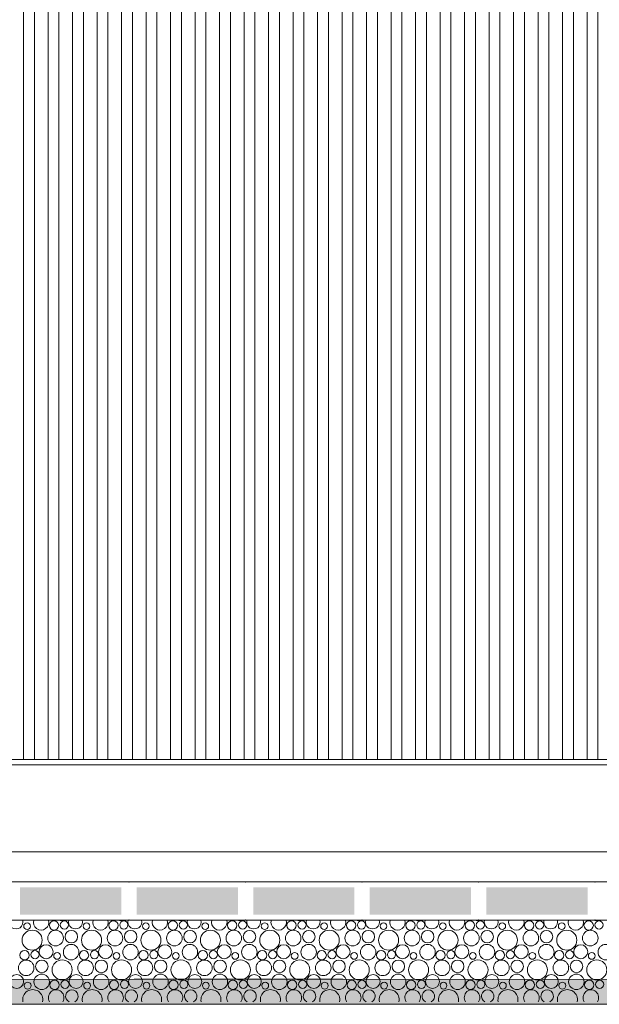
# Model space of a CAD drawing. Header units: millimetres. Extents: x -94601 to -15166, y -300 to 6935.
# Tile 61 of 97: x -45578 to -44513, y -300 to 1509. Entities that reach past the tile are written whole.
import ezdxf

# ---------------------------------------------------------------- set-up
doc = ezdxf.new("R2010")
doc.units = ezdxf.units.MM
doc.header["$MEASUREMENT"] = 0
for name, color, linetype in [('Métal _ Bardage.Charp_Couv_Bard_Métal', 7, 'Continuous'), ('Nouveau_Charpente _ Bardage.Charp_Couv_Zinc', 7, 'Continuous'), ('Nouveau_Terrain _ Original.Terrain', 7, 'Continuous'), ('Nouveau_VRD _ Voirie 3d.VRD', 7, 'Continuous')]:
    doc.layers.add(name, color=color, linetype=linetype)

# ---------------------------------------------------------------- blocks, each defined once
blk = doc.blocks.new('Élément de coupe_20')
at = {"layer": 'Métal _ Bardage.Charp_Couv_Bard_Métal', "color": 7, "linetype": 'Continuous', "lineweight": 15}
blk.add_line((-47841.3, 140), (-40185.3, 140), dxfattribs=at)
blk = doc.blocks.new('*X51')
at = {"layer": 'Nouveau_VRD _ Voirie 3d.VRD', "color": 33, "linetype": 'Continuous', "lineweight": 15, "true_color": 0xf48e54}
for centre, radius in [((-45564.3, -156.5), 6.2), ((-45514.8, -155.2), 8.58), ((-45495.7, -154.2), 7.52), ((-45455.2, -156.5), 6.2), ((-45405.7, -155.2), 8.58), ((-45386.5, -154.2), 7.52), ((-45346.1, -156.5), 6.2), ((-45296.6, -155.2), 8.58), ((-45277.4, -154.2), 7.52), ((-45237, -156.5), 6.2), ((-45187.5, -155.2), 8.58), ((-45168.3, -154.2), 7.52), ((-45127.9, -156.5), 6.2), ((-45078.4, -155.2), 8.58), ((-45059.2, -154.2), 7.52), ((-45018.8, -156.5), 6.2), ((-44969.2, -155.2), 8.58), ((-44950.1, -154.2), 7.52), ((-44909.7, -156.5), 6.2), ((-44860.1, -155.2), 8.58), ((-44841, -154.2), 7.52), ((-44800.6, -156.5), 6.2), ((-44751, -155.2), 8.58), ((-44731.9, -154.2), 7.52), ((-44691.5, -156.5), 6.2), ((-44641.9, -155.2), 8.58), ((-44622.8, -154.2), 7.52), ((-44582.3, -156.5), 6.2), ((-44532.8, -155.2), 8.58), ((-44513.7, -154.2), 7.52), ((-45555, -182.2), 18.4), ((-45511.9, -178.4), 14.3), ((-45483.1, -175.8), 11.5), ((-45445.9, -182.2), 18.4), ((-45402.8, -178.4), 14.3), ((-45374, -175.8), 11.5), ((-45336.8, -182.2), 18.4), ((-45293.7, -178.4), 14.3), ((-45264.9, -175.8), 11.5), ((-45227.6, -182.2), 18.4), ((-45184.6, -178.4), 14.3), ((-45155.8, -175.8), 11.5), ((-45118.5, -182.2), 18.4), ((-45075.5, -178.4), 14.3), ((-45046.7, -175.8), 11.5), ((-45009.4, -182.2), 18.4), ((-44966.3, -178.4), 14.3), ((-44937.5, -175.8), 11.5), ((-44900.3, -182.2), 18.4), ((-44857.2, -178.4), 14.3), ((-44828.4, -175.8), 11.5), ((-44791.2, -182.2), 18.4), ((-44748.1, -178.4), 14.3), ((-44719.3, -175.8), 11.5), ((-44682.1, -182.2), 18.4), ((-44639, -178.4), 14.3), ((-44610.2, -175.8), 11.5), ((-44573, -182.2), 18.4), ((-44529.9, -178.4), 14.3), ((-45529.4, -203.4), 12.8), ((-45483.4, -204.1), 14.2), ((-45420.3, -203.4), 12.8), ((-45374.3, -204.1), 14.2), ((-45311.2, -203.4), 12.8), ((-45265.2, -204.1), 14.2), ((-45202.1, -203.4), 12.8), ((-45156.1, -204.1), 14.2), ((-45093, -203.4), 12.8), ((-45047, -204.1), 14.2), ((-44983.9, -203.4), 12.8), ((-44937.8, -204.1), 14.2), ((-44874.8, -203.4), 12.8), ((-44828.7, -204.1), 14.2), ((-44765.7, -203.4), 12.8), ((-44719.6, -204.1), 14.2), ((-44656.6, -203.4), 12.8), ((-44610.5, -204.1), 14.2), ((-44547.4, -203.4), 12.8), ((-44501.4, -204.1), 14.2), ((-45568.8, -209.8), 8.58), ((-45549.7, -208.8), 7.52), ((-45509.2, -211.1), 6.2), ((-45459.7, -209.8), 8.58), ((-45440.5, -208.8), 7.52), ((-45400.1, -211.1), 6.2), ((-45350.6, -209.8), 8.58), ((-45331.4, -208.8), 7.52), ((-45291, -211.1), 6.2), ((-45241.5, -209.8), 8.58), ((-45222.3, -208.8), 7.52), ((-45181.9, -211.1), 6.2), ((-45132.4, -209.8), 8.58), ((-45113.2, -208.8), 7.52), ((-45072.8, -211.1), 6.2), ((-45023.2, -209.8), 8.58), ((-45004.1, -208.8), 7.52), ((-44963.7, -211.1), 6.2), ((-44914.1, -209.8), 8.58), ((-44895, -208.8), 7.52), ((-44854.6, -211.1), 6.2), ((-44805, -209.8), 8.58), ((-44785.9, -208.8), 7.52), ((-44745.5, -211.1), 6.2), ((-44695.9, -209.8), 8.58), ((-44676.8, -208.8), 7.52), ((-44636.3, -211.1), 6.2), ((-44586.8, -209.8), 8.58), ((-44567.7, -208.8), 7.52), ((-44527.2, -211.1), 6.2), ((-45565.9, -233), 14.3), ((-45537.1, -230.4), 11.5), ((-45499.9, -236.8), 18.4), ((-45456.8, -233), 14.3), ((-45428, -230.4), 11.5), ((-45390.8, -236.8), 18.4), ((-45347.7, -233), 14.3), ((-45318.9, -230.4), 11.5), ((-45281.6, -236.8), 18.4), ((-45238.6, -233), 14.3), ((-45209.8, -230.4), 11.5), ((-45172.5, -236.8), 18.4), ((-45129.5, -233), 14.3), ((-45100.7, -230.4), 11.5), ((-45063.4, -236.8), 18.4), ((-45020.3, -233), 14.3), ((-44991.5, -230.4), 11.5), ((-44954.3, -236.8), 18.4), ((-44911.2, -233), 14.3), ((-44882.4, -230.4), 11.5), ((-44845.2, -236.8), 18.4), ((-44802.1, -233), 14.3), ((-44773.3, -230.4), 11.5), ((-44736.1, -236.8), 18.4), ((-44693, -233), 14.3), ((-44664.2, -230.4), 11.5), ((-44627, -236.8), 18.4), ((-44583.9, -233), 14.3), ((-44555.1, -230.4), 11.5), ((-44517.9, -236.8), 18.4), ((-45583.4, -258), 12.8), ((-45537.4, -258.7), 14.2), ((-45474.3, -258), 12.8), ((-45428.3, -258.7), 14.2), ((-45365.2, -258), 12.8), ((-45319.2, -258.7), 14.2), ((-45256.1, -258), 12.8), ((-45210.1, -258.7), 14.2), ((-45147, -258), 12.8), ((-45101, -258.7), 14.2), ((-45037.9, -258), 12.8), ((-44991.8, -258.7), 14.2), ((-44928.8, -258), 12.8), ((-44882.7, -258.7), 14.2), ((-44819.7, -258), 12.8), ((-44773.6, -258.7), 14.2), ((-44710.6, -258), 12.8), ((-44664.5, -258.7), 14.2), ((-44601.4, -258), 12.8), ((-44555.4, -258.7), 14.2), ((-45563.2, -265.7), 6.2), ((-45513.7, -264.4), 8.58), ((-45494.5, -263.4), 7.52), ((-45454.1, -265.7), 6.2), ((-45404.6, -264.4), 8.58), ((-45385.4, -263.4), 7.52), ((-45345, -265.7), 6.2), ((-45295.5, -264.4), 8.58), ((-45276.3, -263.4), 7.52), ((-45235.9, -265.7), 6.2), ((-45186.4, -264.4), 8.58), ((-45167.2, -263.4), 7.52), ((-45126.8, -265.7), 6.2), ((-45077.2, -264.4), 8.58), ((-45058.1, -263.4), 7.52), ((-45017.7, -265.7), 6.2), ((-44968.1, -264.4), 8.58), ((-44949, -263.4), 7.52), ((-44908.6, -265.7), 6.2), ((-44859, -264.4), 8.58), ((-44839.9, -263.4), 7.52), ((-44799.5, -265.7), 6.2), ((-44749.9, -264.4), 8.58), ((-44730.8, -263.4), 7.52), ((-44690.3, -265.7), 6.2), ((-44640.8, -264.4), 8.58), ((-44621.7, -263.4), 7.52), ((-44581.2, -265.7), 6.2), ((-44531.7, -264.4), 8.58), ((-44512.5, -263.4), 7.52)]:
    blk.add_circle(centre, radius, dxfattribs=at)
for centre, radius, start, end in [((-45584.6, -148.8), 12.8, 163.5489, 16.4511), ((-45538.5, -149.5), 14.2, 162.5101, 17.4899), ((-45501, -127.6), 18.4, 254.0928, 285.9072), ((-45475.4, -148.8), 12.8, 163.5489, 16.4511), ((-45429.4, -149.5), 14.2, 162.5101, 17.4899), ((-45391.9, -127.6), 18.4, 254.0928, 285.9072), ((-45366.3, -148.8), 12.8, 163.5489, 16.4511), ((-45320.3, -149.5), 14.2, 162.5101, 17.4899), ((-45282.8, -127.6), 18.4, 254.0928, 285.9072), ((-45257.2, -148.8), 12.8, 163.5489, 16.4511), ((-45211.2, -149.5), 14.2, 162.5101, 17.4899), ((-45173.6, -127.6), 18.4, 254.0928, 285.9072), ((-45148.1, -148.8), 12.8, 163.5489, 16.4511), ((-45102.1, -149.5), 14.2, 162.5101, 17.4899), ((-45064.5, -127.6), 18.4, 254.0928, 285.9072), ((-45039, -148.8), 12.8, 163.5489, 16.4511), ((-44993, -149.5), 14.2, 162.5101, 17.4899), ((-44955.4, -127.6), 18.4, 254.0928, 285.9072), ((-44929.9, -148.8), 12.8, 163.5489, 16.4511), ((-44883.8, -149.5), 14.2, 162.5101, 17.4899), ((-44846.3, -127.6), 18.4, 254.0928, 285.9072), ((-44820.8, -148.8), 12.8, 163.5489, 16.4511), ((-44774.7, -149.5), 14.2, 162.5101, 17.4899), ((-44737.2, -127.6), 18.4, 254.0928, 285.9072), ((-44711.7, -148.8), 12.8, 163.5489, 16.4511), ((-44665.6, -149.5), 14.2, 162.5101, 17.4899), ((-44628.1, -127.6), 18.4, 254.0928, 285.9072), ((-44602.6, -148.8), 12.8, 163.5489, 16.4511), ((-44556.5, -149.5), 14.2, 162.5101, 17.4899), ((-44519, -127.6), 18.4, 254.0928, 285.9072), ((-45553.9, -291.4), 18.4, 347.7576, 192.2424), ((-45510.8, -287.6), 14.3, 327.777, 212.223), ((-45482, -285), 11.5, 296.7325, 243.2675), ((-45444.8, -291.4), 18.4, 347.7576, 192.2424), ((-45401.7, -287.6), 14.3, 327.777, 212.223), ((-45372.9, -285), 11.5, 296.7325, 243.2675), ((-45335.6, -291.4), 18.4, 347.7576, 192.2424), ((-45292.6, -287.6), 14.3, 327.777, 212.223), ((-45263.8, -285), 11.5, 296.7325, 243.2675), ((-45226.5, -291.4), 18.4, 347.7576, 192.2424), ((-45183.5, -287.6), 14.3, 327.777, 212.223), ((-45154.7, -285), 11.5, 296.7325, 243.2675), ((-45117.4, -291.4), 18.4, 347.7576, 192.2424), ((-45074.3, -287.6), 14.3, 327.777, 212.223), ((-45045.5, -285), 11.5, 296.7325, 243.2675), ((-45008.3, -291.4), 18.4, 347.7576, 192.2424), ((-44965.2, -287.6), 14.3, 327.777, 212.223), ((-44936.4, -285), 11.5, 296.7325, 243.2675), ((-44899.2, -291.4), 18.4, 347.7576, 192.2424), ((-44856.1, -287.6), 14.3, 327.777, 212.223), ((-44827.3, -285), 11.5, 296.7325, 243.2675), ((-44790.1, -291.4), 18.4, 347.7576, 192.2424), ((-44747, -287.6), 14.3, 327.777, 212.223), ((-44718.2, -285), 11.5, 296.7325, 243.2675), ((-44681, -291.4), 18.4, 347.7576, 192.2424), ((-44637.9, -287.6), 14.3, 327.777, 212.223), ((-44609.1, -285), 11.5, 296.7325, 243.2675), ((-44571.9, -291.4), 18.4, 347.7576, 192.2424), ((-44528.8, -287.6), 14.3, 327.777, 212.223)]:
    blk.add_arc(centre, radius, start, end, dxfattribs=at)
blk = doc.blocks.new('*X52')
at = {"layer": 'Nouveau_VRD _ Voirie 3d.VRD', "linetype": 'Continuous', "lineweight": 15, "true_color": 0xb5b5b5}
for points in [[(-45577.1, -85.2), (-45577.1, -135.2), (-45391.1, -135.2), (-45391.1, -85.2)], [(-45363.1, -85.2), (-45363.1, -135.2), (-45177, -135.2), (-45177, -85.2)], [(-45149, -85.2), (-45149, -135.2), (-44963, -135.2), (-44963, -85.2)], [(-44935, -85.2), (-44935, -135.2), (-44748.9, -135.2), (-44748.9, -85.2)], [(-44720.9, -85.2), (-44720.9, -135.2), (-44534.9, -135.2), (-44534.9, -85.2)]]:
    blk.add_hatch(color=253, dxfattribs=at).paths.add_polyline_path(points)
at = {"layer": 'Nouveau_VRD _ Voirie 3d.VRD', "color": 253, "linetype": 'Continuous', "lineweight": 15, "true_color": 0xb5b5b5}
for p in [(-45377.1, -75.2), (-45163, -75.2), (-44949, -75.2), (-44734.9, -75.2), (-44520.9, -75.2), (-45377.1, -145.2), (-45163, -145.2), (-44949, -145.2), (-44734.9, -145.2), (-44520.9, -145.2)]:
    blk.add_point(p, dxfattribs=at)
blk = doc.blocks.new('Élément de coupe_40')
at = {"layer": 'Nouveau_VRD _ Voirie 3d.VRD', "color": 251, "linetype": 'Continuous', "lineweight": 15, "true_color": 0x6a6a6a}
blk.add_line((-36763.6, -20), (-82142.3, -20), dxfattribs=at)
at = {"layer": 'Nouveau_VRD _ Voirie 3d.VRD', "color": 7, "linetype": 'Continuous', "lineweight": 15}
for p, q in [((-37013, -75.2), (-81749.3, -75.2)), ((-37013, -145.2), (-81749.3, -145.2))]:
    blk.add_line(p, q, dxfattribs=at)
at = {"layer": 'Nouveau_VRD _ Voirie 3d.VRD', "lineweight": 0}
for name in ['*X52', '*X51']:
    blk.add_blockref(name, (0, 0), dxfattribs=at)
blk = doc.blocks.new('Élément de coupe_152')
at = {"layer": 'Nouveau_Terrain _ Original.Terrain', "linetype": 'Continuous', "lineweight": 15, "true_color": 0xf48e54}
h = blk.add_hatch(dxfattribs=at)
h.set_pattern_fill('Terre', color=33, style=0, pattern_type=2)
h.set_pattern_definition([(45, (0, 0), (-137.8858, 137.8858), []), (45, (-45.96, 45.96), (-275.7716, 275.7716), []), (45, (-91.92, 91.92), (-275.7716, 275.7716), []), (135, (-137.886, 137.886), (45.96194, 45.96194), [195, -195])])
h.paths.add_polyline_path([(-24599, -287.5), (-26213.3, -282.5), (-27475.8, -278.6), (-28431.2, -275.7), (-29150.2, -273.4), (-29692.4, -271.7), (-34914.2, -260.4), (-35607.8, -259.7), (-36383.2, -258.8), (-37203.7, -257.9), (-38035.6, -256.8), (-38848.8, -255.8), (-39617.3, -254.7), (-39814.4, -254.8), (-40203.4, -255.2), (-40585.7, -255.6), (-41317.6, -254.5), (-41705.6, -254.9), (-42360.6, -253.9), (-42753.4, -254.3), (-43138.8, -254.7), (-43713.8, -253.7), (-44102.8, -254.2), (-44484, -254.6), (-44984.4, -253.7), (-45367.9, -254.1), (-45743.3, -254.6), (-64584.6, -300), (-20478, -300), (-22586.9, -293.6)])
at = {"layer": 'Nouveau_Terrain _ Original.Terrain', "color": 7, "linetype": 'Continuous', "lineweight": 15}
blk.add_line((-20478, -300), (-64584.6, -300), dxfattribs=at)
at = {"layer": 'Nouveau_Terrain _ Original.Terrain', "color": 7, "linetype": 'Continuous', "lineweight": 15, "flags": 128}
blk.add_lwpolyline([(-35607.8, -259.7), (-36383.2, -258.8), (-37203.7, -257.9), (-38035.6, -256.8), (-38848.8, -255.8), (-39617.3, -254.7), (-39814.4, -254.8), (-40203.4, -255.2), (-40585.7, -255.6), (-41317.6, -254.5), (-41705.6, -254.9), (-42360.6, -253.9), (-42753.4, -254.3), (-43138.8, -254.7), (-43713.8, -253.7), (-44102.8, -254.2), (-44484, -254.6), (-44984.4, -253.7), (-45367.9, -254.1), (-45743.3, -254.6), (-64584.6, -300)], dxfattribs=at)
blk = doc.blocks.new('Élément de coupe_748')
at = {"layer": 'Nouveau_Charpente _ Bardage.Charp_Couv_Zinc', "color": 33, "linetype": 'Continuous', "lineweight": 15, "true_color": 0xc1976c}
for p, q in [((-45325.8, 150), (-45325.8, 3150)), ((-45300.8, 3150), (-45300.8, 150)), ((-45300.8, 150), (-45325.8, 150))]:
    blk.add_line(p, q, dxfattribs=at)
blk = doc.blocks.new('Élément de coupe_749')
at = {"layer": 'Nouveau_Charpente _ Bardage.Charp_Couv_Zinc', "color": 15, "linetype": 'Continuous', "lineweight": 15}
blk.add_line((-45325.8, 150), (-45345.8, 150), dxfattribs=at)
blk = doc.blocks.new('Élément de coupe_853')
at = {"layer": 'Nouveau_Charpente _ Bardage.Charp_Couv_Zinc', "color": 33, "linetype": 'Continuous', "lineweight": 15, "true_color": 0xc1976c}
for p, q in [((-45570.8, 3150), (-45570.8, 150)), ((-45570.8, 150), (-45595.8, 150))]:
    blk.add_line(p, q, dxfattribs=at)
blk = doc.blocks.new('Élément de coupe_854')
at = {"layer": 'Nouveau_Charpente _ Bardage.Charp_Couv_Zinc', "color": 15, "linetype": 'Continuous', "lineweight": 15}
blk.add_line((-45550.8, 150), (-45570.8, 150), dxfattribs=at)
blk = doc.blocks.new('Élément de coupe_855')
at = {"layer": 'Nouveau_Charpente _ Bardage.Charp_Couv_Zinc', "color": 33, "linetype": 'Continuous', "lineweight": 15, "true_color": 0xc1976c}
for p, q in [((-45550.8, 150), (-45550.8, 3150)), ((-45525.8, 3150), (-45525.8, 150)), ((-45525.8, 150), (-45550.8, 150))]:
    blk.add_line(p, q, dxfattribs=at)
blk = doc.blocks.new('Élément de coupe_856')
at = {"layer": 'Nouveau_Charpente _ Bardage.Charp_Couv_Zinc', "color": 15, "linetype": 'Continuous', "lineweight": 15}
blk.add_line((-45505.8, 150), (-45525.8, 150), dxfattribs=at)
blk = doc.blocks.new('Élément de coupe_857')
at = {"layer": 'Nouveau_Charpente _ Bardage.Charp_Couv_Zinc', "color": 33, "linetype": 'Continuous', "lineweight": 15, "true_color": 0xc1976c}
for p, q in [((-45505.8, 150), (-45505.8, 3150)), ((-45480.8, 3150), (-45480.8, 150)), ((-45480.8, 150), (-45505.8, 150))]:
    blk.add_line(p, q, dxfattribs=at)
blk = doc.blocks.new('Élément de coupe_858')
at = {"layer": 'Nouveau_Charpente _ Bardage.Charp_Couv_Zinc', "color": 15, "linetype": 'Continuous', "lineweight": 15}
blk.add_line((-45460.8, 150), (-45480.8, 150), dxfattribs=at)
blk = doc.blocks.new('Élément de coupe_859')
at = {"layer": 'Nouveau_Charpente _ Bardage.Charp_Couv_Zinc', "color": 33, "linetype": 'Continuous', "lineweight": 15, "true_color": 0xc1976c}
for p, q in [((-45460.8, 150), (-45460.8, 3150)), ((-45435.8, 3150), (-45435.8, 150)), ((-45435.8, 150), (-45460.8, 150))]:
    blk.add_line(p, q, dxfattribs=at)
blk = doc.blocks.new('Élément de coupe_860')
at = {"layer": 'Nouveau_Charpente _ Bardage.Charp_Couv_Zinc', "color": 15, "linetype": 'Continuous', "lineweight": 15}
blk.add_line((-45415.8, 150), (-45435.8, 150), dxfattribs=at)
blk = doc.blocks.new('Élément de coupe_861')
at = {"layer": 'Nouveau_Charpente _ Bardage.Charp_Couv_Zinc', "color": 33, "linetype": 'Continuous', "lineweight": 15, "true_color": 0xc1976c}
for p, q in [((-45415.8, 150), (-45415.8, 3150)), ((-45390.8, 3150), (-45390.8, 150)), ((-45390.8, 150), (-45415.8, 150))]:
    blk.add_line(p, q, dxfattribs=at)
blk = doc.blocks.new('Élément de coupe_862')
at = {"layer": 'Nouveau_Charpente _ Bardage.Charp_Couv_Zinc', "color": 15, "linetype": 'Continuous', "lineweight": 15}
blk.add_line((-45370.8, 150), (-45390.8, 150), dxfattribs=at)
blk = doc.blocks.new('Élément de coupe_863')
at = {"layer": 'Nouveau_Charpente _ Bardage.Charp_Couv_Zinc', "color": 33, "linetype": 'Continuous', "lineweight": 15, "true_color": 0xc1976c}
for p, q in [((-45370.8, 150), (-45370.8, 3150)), ((-45345.8, 3150), (-45345.8, 150)), ((-45345.8, 150), (-45370.8, 150))]:
    blk.add_line(p, q, dxfattribs=at)
blk = doc.blocks.new('Élément de coupe_864')
at = {"layer": 'Nouveau_Charpente _ Bardage.Charp_Couv_Zinc', "color": 15, "linetype": 'Continuous', "lineweight": 15}
blk.add_line((-45280.8, 150), (-45300.8, 150), dxfattribs=at)
blk = doc.blocks.new('Élément de coupe_865')
at = {"layer": 'Nouveau_Charpente _ Bardage.Charp_Couv_Zinc', "color": 33, "linetype": 'Continuous', "lineweight": 15, "true_color": 0xc1976c}
for p, q in [((-45280.8, 150), (-45280.8, 3150)), ((-45255.8, 3150), (-45255.8, 150)), ((-45255.8, 150), (-45280.8, 150))]:
    blk.add_line(p, q, dxfattribs=at)
blk = doc.blocks.new('Élément de coupe_866')
at = {"layer": 'Nouveau_Charpente _ Bardage.Charp_Couv_Zinc', "color": 15, "linetype": 'Continuous', "lineweight": 15}
blk.add_line((-45235.8, 150), (-45255.8, 150), dxfattribs=at)
blk = doc.blocks.new('Élément de coupe_867')
at = {"layer": 'Nouveau_Charpente _ Bardage.Charp_Couv_Zinc', "color": 33, "linetype": 'Continuous', "lineweight": 15, "true_color": 0xc1976c}
for p, q in [((-45235.8, 150), (-45235.8, 3150)), ((-45210.8, 3150), (-45210.8, 150)), ((-45210.8, 150), (-45235.8, 150))]:
    blk.add_line(p, q, dxfattribs=at)
blk = doc.blocks.new('Élément de coupe_868')
at = {"layer": 'Nouveau_Charpente _ Bardage.Charp_Couv_Zinc', "color": 15, "linetype": 'Continuous', "lineweight": 15}
blk.add_line((-45190.8, 150), (-45210.8, 150), dxfattribs=at)
blk = doc.blocks.new('Élément de coupe_869')
at = {"layer": 'Nouveau_Charpente _ Bardage.Charp_Couv_Zinc', "color": 33, "linetype": 'Continuous', "lineweight": 15, "true_color": 0xc1976c}
for p, q in [((-45190.8, 150), (-45190.8, 3150)), ((-45165.8, 3150), (-45165.8, 150)), ((-45165.8, 150), (-45190.8, 150))]:
    blk.add_line(p, q, dxfattribs=at)
blk = doc.blocks.new('Élément de coupe_870')
at = {"layer": 'Nouveau_Charpente _ Bardage.Charp_Couv_Zinc', "color": 15, "linetype": 'Continuous', "lineweight": 15}
blk.add_line((-45145.8, 150), (-45165.8, 150), dxfattribs=at)
blk = doc.blocks.new('Élément de coupe_871')
at = {"layer": 'Nouveau_Charpente _ Bardage.Charp_Couv_Zinc', "color": 33, "linetype": 'Continuous', "lineweight": 15, "true_color": 0xc1976c}
for p, q in [((-45145.8, 150), (-45145.8, 3150)), ((-45120.8, 3150), (-45120.8, 150)), ((-45120.8, 150), (-45145.8, 150))]:
    blk.add_line(p, q, dxfattribs=at)
blk = doc.blocks.new('Élément de coupe_872')
at = {"layer": 'Nouveau_Charpente _ Bardage.Charp_Couv_Zinc', "color": 15, "linetype": 'Continuous', "lineweight": 15}
blk.add_line((-45100.8, 150), (-45120.8, 150), dxfattribs=at)
blk = doc.blocks.new('Élément de coupe_873')
at = {"layer": 'Nouveau_Charpente _ Bardage.Charp_Couv_Zinc', "color": 33, "linetype": 'Continuous', "lineweight": 15, "true_color": 0xc1976c}
for p, q in [((-45100.8, 150), (-45100.8, 3150)), ((-45075.8, 3150), (-45075.8, 150)), ((-45075.8, 150), (-45100.8, 150))]:
    blk.add_line(p, q, dxfattribs=at)
blk = doc.blocks.new('Élément de coupe_874')
at = {"layer": 'Nouveau_Charpente _ Bardage.Charp_Couv_Zinc', "color": 15, "linetype": 'Continuous', "lineweight": 15}
blk.add_line((-45055.8, 150), (-45075.8, 150), dxfattribs=at)
blk = doc.blocks.new('Élément de coupe_882')
at = {"layer": 'Nouveau_Charpente _ Bardage.Charp_Couv_Zinc', "color": 33, "linetype": 'Continuous', "lineweight": 15, "true_color": 0xc1976c}
for p, q in [((-45055.8, 150), (-45055.8, 3150)), ((-45030.8, 3150), (-45030.8, 150)), ((-45030.8, 150), (-45055.8, 150))]:
    blk.add_line(p, q, dxfattribs=at)
blk = doc.blocks.new('Élément de coupe_884')
at = {"layer": 'Nouveau_Charpente _ Bardage.Charp_Couv_Zinc', "color": 15, "linetype": 'Continuous', "lineweight": 15}
blk.add_line((-45010.8, 150), (-45030.8, 150), dxfattribs=at)
blk = doc.blocks.new('Élément de coupe_886')
at = {"layer": 'Nouveau_Charpente _ Bardage.Charp_Couv_Zinc', "color": 33, "linetype": 'Continuous', "lineweight": 15, "true_color": 0xc1976c}
for p, q in [((-45010.8, 150), (-45010.8, 3150)), ((-44985.8, 3150), (-44985.8, 150)), ((-44985.8, 150), (-45010.8, 150))]:
    blk.add_line(p, q, dxfattribs=at)
blk = doc.blocks.new('Élément de coupe_888')
at = {"layer": 'Nouveau_Charpente _ Bardage.Charp_Couv_Zinc', "color": 15, "linetype": 'Continuous', "lineweight": 15}
blk.add_line((-44965.8, 150), (-44985.8, 150), dxfattribs=at)
blk = doc.blocks.new('Élément de coupe_890')
at = {"layer": 'Nouveau_Charpente _ Bardage.Charp_Couv_Zinc', "color": 33, "linetype": 'Continuous', "lineweight": 15, "true_color": 0xc1976c}
for p, q in [((-44965.8, 150), (-44965.8, 3150)), ((-44940.8, 3150), (-44940.8, 150)), ((-44940.8, 150), (-44965.8, 150))]:
    blk.add_line(p, q, dxfattribs=at)
blk = doc.blocks.new('Élément de coupe_892')
at = {"layer": 'Nouveau_Charpente _ Bardage.Charp_Couv_Zinc', "color": 15, "linetype": 'Continuous', "lineweight": 15}
blk.add_line((-44920.8, 150), (-44940.8, 150), dxfattribs=at)
blk = doc.blocks.new('Élément de coupe_894')
at = {"layer": 'Nouveau_Charpente _ Bardage.Charp_Couv_Zinc', "color": 33, "linetype": 'Continuous', "lineweight": 15, "true_color": 0xc1976c}
for p, q in [((-44920.8, 150), (-44920.8, 3150)), ((-44895.8, 3150), (-44895.8, 150)), ((-44895.8, 150), (-44920.8, 150))]:
    blk.add_line(p, q, dxfattribs=at)
blk = doc.blocks.new('Élément de coupe_896')
at = {"layer": 'Nouveau_Charpente _ Bardage.Charp_Couv_Zinc', "color": 15, "linetype": 'Continuous', "lineweight": 15}
blk.add_line((-44875.8, 150), (-44895.8, 150), dxfattribs=at)
blk = doc.blocks.new('Élément de coupe_898')
at = {"layer": 'Nouveau_Charpente _ Bardage.Charp_Couv_Zinc', "color": 33, "linetype": 'Continuous', "lineweight": 15, "true_color": 0xc1976c}
for p, q in [((-44875.8, 150), (-44875.8, 3150)), ((-44850.8, 3150), (-44850.8, 150)), ((-44850.8, 150), (-44875.8, 150))]:
    blk.add_line(p, q, dxfattribs=at)
blk = doc.blocks.new('Élément de coupe_900')
at = {"layer": 'Nouveau_Charpente _ Bardage.Charp_Couv_Zinc', "color": 15, "linetype": 'Continuous', "lineweight": 15}
blk.add_line((-44830.8, 150), (-44850.8, 150), dxfattribs=at)
blk = doc.blocks.new('Élément de coupe_902')
at = {"layer": 'Nouveau_Charpente _ Bardage.Charp_Couv_Zinc', "color": 33, "linetype": 'Continuous', "lineweight": 15, "true_color": 0xc1976c}
for p, q in [((-44830.8, 150), (-44830.8, 3150)), ((-44805.8, 3150), (-44805.8, 150)), ((-44805.8, 150), (-44830.8, 150))]:
    blk.add_line(p, q, dxfattribs=at)
blk = doc.blocks.new('Élément de coupe_904')
at = {"layer": 'Nouveau_Charpente _ Bardage.Charp_Couv_Zinc', "color": 15, "linetype": 'Continuous', "lineweight": 15}
blk.add_line((-44785.8, 150), (-44805.8, 150), dxfattribs=at)
blk = doc.blocks.new('Élément de coupe_906')
at = {"layer": 'Nouveau_Charpente _ Bardage.Charp_Couv_Zinc', "color": 33, "linetype": 'Continuous', "lineweight": 15, "true_color": 0xc1976c}
for p, q in [((-44785.8, 150), (-44785.8, 3150)), ((-44760.8, 3150), (-44760.8, 150)), ((-44760.8, 150), (-44785.8, 150))]:
    blk.add_line(p, q, dxfattribs=at)
blk = doc.blocks.new('Élément de coupe_908')
at = {"layer": 'Nouveau_Charpente _ Bardage.Charp_Couv_Zinc', "color": 15, "linetype": 'Continuous', "lineweight": 15}
blk.add_line((-44740.8, 150), (-44760.8, 150), dxfattribs=at)
blk = doc.blocks.new('Élément de coupe_910')
at = {"layer": 'Nouveau_Charpente _ Bardage.Charp_Couv_Zinc', "color": 33, "linetype": 'Continuous', "lineweight": 15, "true_color": 0xc1976c}
for p, q in [((-44740.8, 150), (-44740.8, 3150)), ((-44715.8, 3150), (-44715.8, 150)), ((-44715.8, 150), (-44740.8, 150))]:
    blk.add_line(p, q, dxfattribs=at)
blk = doc.blocks.new('Élément de coupe_912')
at = {"layer": 'Nouveau_Charpente _ Bardage.Charp_Couv_Zinc', "color": 15, "linetype": 'Continuous', "lineweight": 15}
blk.add_line((-44695.8, 150), (-44715.8, 150), dxfattribs=at)
blk = doc.blocks.new('Élément de coupe_914')
at = {"layer": 'Nouveau_Charpente _ Bardage.Charp_Couv_Zinc', "color": 33, "linetype": 'Continuous', "lineweight": 15, "true_color": 0xc1976c}
for p, q in [((-44695.8, 150), (-44695.8, 3150)), ((-44670.8, 3150), (-44670.8, 150)), ((-44670.8, 150), (-44695.8, 150))]:
    blk.add_line(p, q, dxfattribs=at)
blk = doc.blocks.new('Élément de coupe_916')
at = {"layer": 'Nouveau_Charpente _ Bardage.Charp_Couv_Zinc', "color": 15, "linetype": 'Continuous', "lineweight": 15}
blk.add_line((-44650.8, 150), (-44670.8, 150), dxfattribs=at)
blk = doc.blocks.new('Élément de coupe_918')
at = {"layer": 'Nouveau_Charpente _ Bardage.Charp_Couv_Zinc', "color": 33, "linetype": 'Continuous', "lineweight": 15, "true_color": 0xc1976c}
for p, q in [((-44650.8, 150), (-44650.8, 3150)), ((-44625.8, 3150), (-44625.8, 150)), ((-44625.8, 150), (-44650.8, 150))]:
    blk.add_line(p, q, dxfattribs=at)
blk = doc.blocks.new('Élément de coupe_920')
at = {"layer": 'Nouveau_Charpente _ Bardage.Charp_Couv_Zinc', "color": 15, "linetype": 'Continuous', "lineweight": 15}
blk.add_line((-44605.8, 150), (-44625.8, 150), dxfattribs=at)
blk = doc.blocks.new('Élément de coupe_922')
at = {"layer": 'Nouveau_Charpente _ Bardage.Charp_Couv_Zinc', "color": 33, "linetype": 'Continuous', "lineweight": 15, "true_color": 0xc1976c}
for p, q in [((-44605.8, 150), (-44605.8, 3150)), ((-44580.8, 3150), (-44580.8, 150)), ((-44580.8, 150), (-44605.8, 150))]:
    blk.add_line(p, q, dxfattribs=at)
blk = doc.blocks.new('Élément de coupe_924')
at = {"layer": 'Nouveau_Charpente _ Bardage.Charp_Couv_Zinc', "color": 15, "linetype": 'Continuous', "lineweight": 15}
blk.add_line((-44560.8, 150), (-44580.8, 150), dxfattribs=at)
blk = doc.blocks.new('Élément de coupe_926')
at = {"layer": 'Nouveau_Charpente _ Bardage.Charp_Couv_Zinc', "color": 33, "linetype": 'Continuous', "lineweight": 15, "true_color": 0xc1976c}
for p, q in [((-44560.8, 150), (-44560.8, 3150)), ((-44535.8, 3150), (-44535.8, 150)), ((-44535.8, 150), (-44560.8, 150))]:
    blk.add_line(p, q, dxfattribs=at)
blk = doc.blocks.new('Élément de coupe_928')
at = {"layer": 'Nouveau_Charpente _ Bardage.Charp_Couv_Zinc', "color": 15, "linetype": 'Continuous', "lineweight": 15}
blk.add_line((-44515.8, 150), (-44535.8, 150), dxfattribs=at)
blk = doc.blocks.new('Élément de coupe_930')
at = {"layer": 'Nouveau_Charpente _ Bardage.Charp_Couv_Zinc', "color": 33, "linetype": 'Continuous', "lineweight": 15, "true_color": 0xc1976c}
for p, q in [((-44515.8, 150), (-44515.8, 3150)), ((-44490.8, 150), (-44515.8, 150))]:
    blk.add_line(p, q, dxfattribs=at)

msp = doc.modelspace()

# ---------------------------------------------------------------- block references
at = {"layer": 'Métal _ Bardage.Charp_Couv_Bard_Métal', "lineweight": 0}
msp.add_blockref('Élément de coupe_20', (0, 0), dxfattribs=at)
at = {"layer": 'Nouveau_Charpente _ Bardage.Charp_Couv_Zinc', "lineweight": 0}
for name in ['Élément de coupe_853', 'Élément de coupe_854', 'Élément de coupe_855', 'Élément de coupe_856', 'Élément de coupe_857', 'Élément de coupe_858', 'Élément de coupe_859', 'Élément de coupe_860', 'Élément de coupe_861', 'Élément de coupe_862', 'Élément de coupe_863', 'Élément de coupe_749', 'Élément de coupe_748', 'Élément de coupe_864', 'Élément de coupe_865', 'Élément de coupe_866', 'Élément de coupe_867', 'Élément de coupe_868', 'Élément de coupe_869', 'Élément de coupe_870', 'Élément de coupe_871', 'Élément de coupe_872', 'Élément de coupe_873', 'Élément de coupe_874', 'Élément de coupe_882', 'Élément de coupe_884', 'Élément de coupe_886', 'Élément de coupe_888', 'Élément de coupe_890', 'Élément de coupe_892', 'Élément de coupe_894', 'Élément de coupe_896', 'Élément de coupe_898', 'Élément de coupe_900', 'Élément de coupe_902', 'Élément de coupe_904', 'Élément de coupe_906', 'Élément de coupe_908', 'Élément de coupe_910', 'Élément de coupe_912', 'Élément de coupe_914', 'Élément de coupe_916', 'Élément de coupe_918', 'Élément de coupe_920', 'Élément de coupe_922', 'Élément de coupe_924', 'Élément de coupe_926', 'Élément de coupe_928', 'Élément de coupe_930']:
    msp.add_blockref(name, (0, 0), dxfattribs=at)
at = {"layer": 'Nouveau_Terrain _ Original.Terrain', "lineweight": 0}
msp.add_blockref('Élément de coupe_152', (0, 0), dxfattribs=at)
at = {"layer": 'Nouveau_VRD _ Voirie 3d.VRD', "lineweight": 0}
msp.add_blockref('Élément de coupe_40', (0, 0), dxfattribs=at)

doc.saveas('drawing.dxf')
